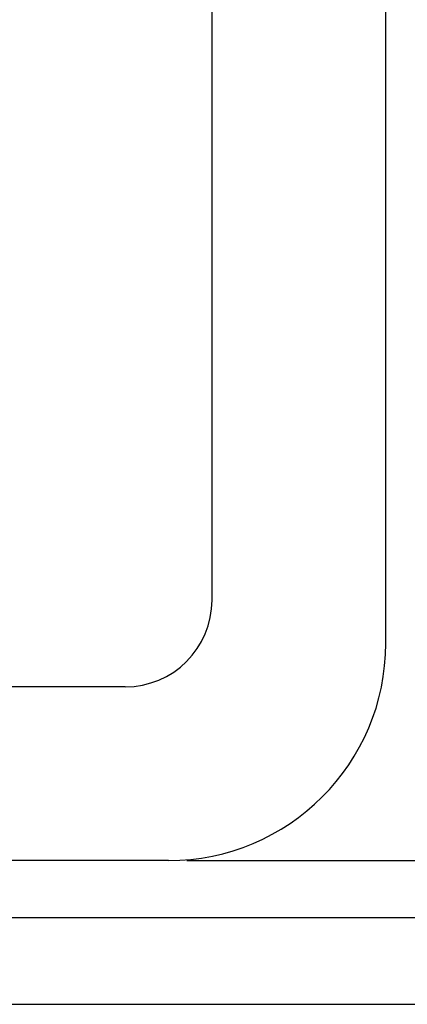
# Model space of a CAD drawing. Header units: millimetres. Extents: x -132 to 793, y -531 to 158.
# Tile 12 of 26: x 208 to 222, y 37 to 71. Entities that reach past the tile are written whole.
import ezdxf

# ---------------------------------------------------------------- set-up
doc = ezdxf.new("R2010")
doc.units = ezdxf.units.MM
doc.header["$LTSCALE"] = 0.330709
doc.layers.add('NoLayerName_001', color=7, linetype='Continuous')
doc.styles.get("Standard").update_dxf_attribs({"font": 'txt', "bigfont": 'extfont2'})
doc.dimstyles.get("Standard").update_dxf_attribs({"dimtxt": 2.5, "dimasz": 2.5, "dimexe": 1.25, "dimexo": 0.625, "dimtad": 1, "dimzin": 0, "dimdsep": 46, "dimtxsty": 'Standard', "dimcen": 2.5, "dimadec": 0, "dimazin": 0, "dimtfac": 0.75, "dimtmove": 0, "dimatfit": 3, "dimfxl": 1, "dimarcsym": 0})

# ---------------------------------------------------------------- blocks, each defined once
blk = doc.blocks.new('_OPEN30')
at = {"color": 0, "linetype": 'ByBlock', "lineweight": -2}
for p, q in [((-1, 0.267949), (0, 0)), ((0, 0), (-1, -0.267949)), ((0, 0), (-1, 0))]:
    blk.add_line(p, q, dxfattribs=at)
blk = doc.blocks.new('*D32')
at = {"layer": 'Defpoints', "color": 0}
for p in [(219.747, 143.397), (213.444, 41.969), (239.017, 41.969)]:
    blk.add_point(p, dxfattribs=at)
at = {"layer": 'NoLayerName_001', "color": 0, "linetype": 'Continuous', "lineweight": 25}
for p, q in [((220.372, 143.397), (243.217, 143.397)), ((239.017, 141.147), (239.017, 44.219)), ((214.069, 41.969), (243.217, 41.969))]:
    blk.add_line(p, q, dxfattribs=at)
at = {"layer": 'NoLayerName_001', "color": 0, "lineweight": 25, "xscale": 2.25, "yscale": 2.25, "zscale": 2.25}
for p, rotation in [((239.017, 143.397), 90), ((239.017, 41.969), 270)]:
    blk.add_blockref('_OPEN30', p, dxfattribs=dict(at, rotation=rotation))
at = {"layer": 'NoLayerName_001', "color": 0, "lineweight": 25, "insert": (233.662, 92.683), "char_height": 6, "attachment_point": 5, "rotation": 90}
blk.add_mtext('\\A1;俆侽侽{{\\H0.80x;\\A1;亇俆侽}}', dxfattribs=at)

msp = doc.modelspace()

# ---------------------------------------------------------------- linework, layer by layer
at = {"layer": 'NoLayerName_001', "color": 7, "linetype": 'Continuous', "lineweight": 25}
for p, q in [((214.9437, 50.9686), (214.9437, 104.5082)), ((220.9437, 49.4686), (220.9437, 103.5051)), ((211.9437, 47.9686), (193.1158, 47.9686)), ((213.4437, 41.9686), (193.1158, 41.9686)), ((161.4658, 40), (262.4658, 40)), ((161.4658, 37), (265.4658, 37))]:
    msp.add_line(p, q, dxfattribs=at)
for centre, radius in [((211.9437, 50.9686), 3), ((213.4437, 49.4686), 7.5)]:
    msp.add_arc(centre, radius, 270, 0, dxfattribs=at)

# ---------------------------------------------------------------- dimensions: what is measured, and where the dimension line sits
dim = msp.add_linear_dim(base=(239.0171, 41.9686), p1=(219.7471, 143.3971), p2=(213.4437, 41.9686), angle=270, text='俆侽侽{{\\H0.80x;\\A1;亇俆侽}}', dimstyle='Standard', override={"dimtxt": 6, "dimasz": 2.25, "dimexe": 4.2, "dimgap": 1.5, "dimdec": 3, "dimzin": 8, "dimpost": '<>{{\\H0.80x;\\A1;亇俆侽}}', "dimblk": 'OPEN30', "dimclrd": 0, "dimclre": 0, "dimclrt": 0, "dimtp": 0, "dimtm": 0, "dimtfac": 0.8, "dimtolj": 1, "dimlwd": 25, "dimlwe": 25}, dxfattribs=at)
dim.commit()
dim.dimension.update_dxf_attribs({"geometry": '*D32', "text_midpoint": (239.0171, 92.6829), "dimtype": 160})

doc.saveas('drawing.dxf')
